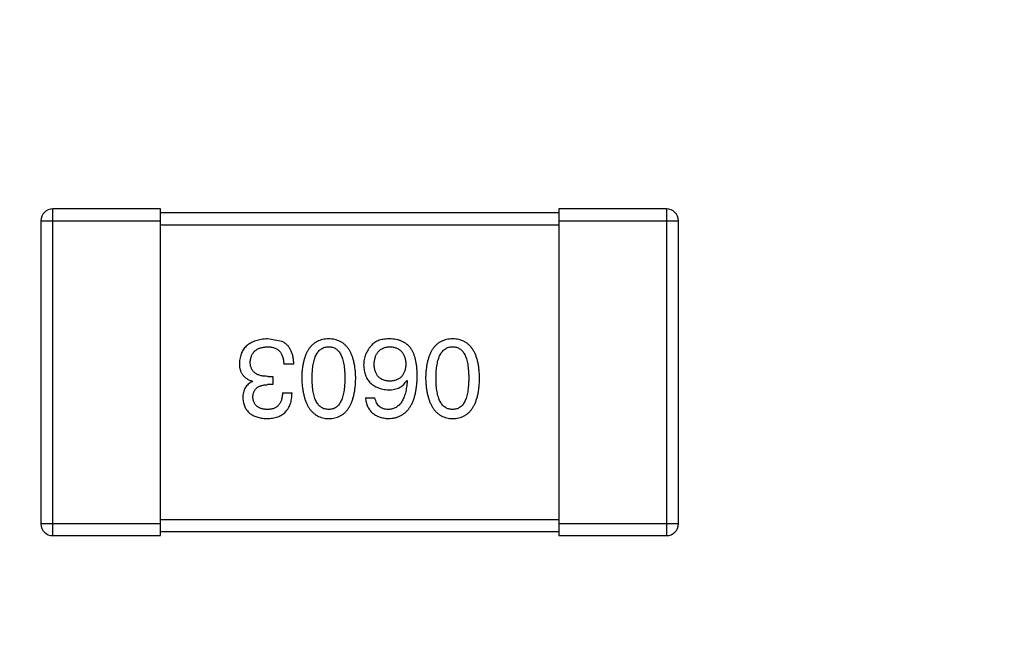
# Model space of a CAD drawing. Header units: inches. Extents: x 246 to 500, y -220 to -17.
# Tile 83 of 118: x 448.67 to 451.14, y -116.22 to -114.67. Entities that reach past the tile are written whole.
import ezdxf

# ---------------------------------------------------------------- set-up
doc = ezdxf.new("R2010")
doc.units = ezdxf.units.IN
doc.header["$LTSCALE"] = 1.21
doc.header["$MEASUREMENT"] = 0
doc.header["$PDMODE"] = 3
doc.header["$PDSIZE"] = 0.3125
doc.layers.get('0').update_dxf_attribs({"linetype": 'CONTINUOUS'})
doc.layers.get('Defpoints').update_dxf_attribs({"linetype": 'CONTINUOUS'})
doc.layers.add('DIM', color=3, linetype='CONTINUOUS')
doc.styles.get("Standard").update_dxf_attribs({"font": 'txt', "width": 0.8})
doc.dimstyles.get("Standard").update_dxf_attribs({"dimtxt": 0.15625, "dimasz": 0.1875, "dimexe": 0.125, "dimexo": 0.0625, "dimgap": 0.09, "dimtad": 0, "dimtih": 1, "dimtoh": 1, "dimzin": 4, "dimdsep": 46, "dimtxsty": 'Standard', "dimblk": '_FILLED', "dimblk1": '_FILLED', "dimblk2": '_FILLED', "dimcen": 0.09, "dimazin": 1, "dimtp": 0.01, "dimtm": 0.01, "dimtfac": 1, "dimtofl": 0, "dimtmove": 0, "dimatfit": 3, "dimldrblk": '_FILLED', "dimfxl": 1, "dimtolj": 1, "dimtzin": 4, "dimarcsym": 0})

# ---------------------------------------------------------------- blocks, each defined once
blk = doc.blocks.new('_FILLED')
at = {"color": 0, "linetype": 'ByBlock'}
blk.add_solid([(0, 0), (-1, 0.1667), (-1, -0.1667)], dxfattribs=at)
blk = doc.blocks.new('*D61')
at = {"layer": 'Defpoints', "color": 0}
for p in [(433.4401, -77.4879), (433.4401, -91.8581), (457.6897, -127.8567)]:
    blk.add_point(p, dxfattribs=at)
at = {"layer": 'DIM', "color": 0, "lineweight": -2}
for p, q in [((433.4401, -91.7956), (433.4401, -77.3629)), ((457.6897, -127.7942), (457.6897, -77.3629)), ((435.4401, -77.4879), (442.2749, -77.4879)), ((455.6897, -77.4879), (448.8549, -77.4879))]:
    blk.add_line(p, q, dxfattribs=at)
at = {"layer": 'DIM', "color": 0, "lineweight": -2, "xscale": 2, "yscale": 2, "zscale": 2, "rotation": 180}
blk.add_blockref('_FILLED', (433.4401, -77.4879), dxfattribs=at)
at = {"layer": 'DIM', "color": 0, "lineweight": -2, "xscale": 2, "yscale": 2, "zscale": 2}
blk.add_blockref('_FILLED', (457.6897, -77.4879), dxfattribs=at)
at = {"layer": 'DIM', "color": 0, "insert": (445.5649, -77.4879), "char_height": 2, "attachment_point": 5}
blk.add_mtext('\\A1;24.25', dxfattribs=at)

msp = doc.modelspace()

# ---------------------------------------------------------------- linework, layer by layer
at = {"color": 7, "linetype": 'Continuous'}
for p, q in [((448.7501, -115.9687), (448.7501, -115.1487)), ((449.0201, -115.1487), (448.7501, -115.1487)), ((449.0201, -115.9687), (449.0201, -115.1487)), ((450.0201, -115.1587), (449.0201, -115.1587)), ((450.0201, -115.1487), (450.0201, -115.9687)), ((450.2901, -115.1487), (450.0201, -115.1487)), ((450.2901, -115.1487), (450.2901, -115.9687)), ((448.7201, -115.1787), (448.7201, -115.9387)), ((448.7201, -115.1787), (449.0201, -115.1787)), ((449.0201, -115.1887), (450.0201, -115.1887)), ((450.0201, -115.1787), (450.3201, -115.1787)), ((450.3201, -115.9387), (450.3201, -115.1787)), ((449.3253, -115.4816), (449.2892, -115.475)), ((449.3548, -115.5384), (449.3297, -115.5384)), ((449.251, -115.5821), (449.251, -115.581)), ((449.2903, -115.569), (449.3023, -115.569)), ((449.3023, -115.569), (449.3023, -115.5897)), ((449.6383, -115.5788), (449.6394, -115.5799)), ((449.3023, -115.5897), (449.2892, -115.5897)), ((449.3264, -115.6105), (449.3504, -115.6105)), ((449.5345, -115.6225), (449.5586, -115.6225)), ((450.0201, -115.9287), (449.0201, -115.9287)), ((449.0201, -115.9387), (448.7201, -115.9387)), ((450.3201, -115.9387), (450.0201, -115.9387)), ((448.7501, -115.9687), (449.0201, -115.9687)), ((449.0201, -115.9587), (450.0201, -115.9587)), ((450.0201, -115.9687), (450.2901, -115.9687))]:
    msp.add_line(p, q, dxfattribs=at)
for centre, start, end in [((448.7501, -115.1787), 89.9999, 179.9999), ((450.2901, -115.1787), 359.9999, 89.9999), ((448.7501, -115.9387), 179.9999, 269.9999), ((450.2901, -115.9387), 269.9999, 359.9999)]:
    msp.add_arc(centre, 0.03, start, end, dxfattribs=at)
for points, knots in [([(449.2892, -115.475), (449.2865, -115.4751), (449.2811, -115.4754), (449.2734, -115.4763), (449.2662, -115.4777), (449.2595, -115.4795), (449.2532, -115.4818), (449.2475, -115.4845), (449.2423, -115.4877), (449.2375, -115.4913), (449.2333, -115.4954), (449.2296, -115.4999), (449.2264, -115.5048), (449.2237, -115.5103), (449.2215, -115.5161), (449.2199, -115.5224), (449.2187, -115.5291), (449.2184, -115.5338), (449.2182, -115.5362)], [0, 0, 0, 0, 0.078078, 0.151942, 0.221594, 0.28726, 0.350176, 0.409768, 0.467648, 0.523784, 0.578904, 0.634014, 0.689819, 0.746826, 0.805875, 0.867063, 0.931764, 1, 1, 1, 1]), ([(449.3548, -115.5384), (449.3547, -115.5366), (449.3546, -115.5331), (449.3542, -115.528), (449.3535, -115.5231), (449.3526, -115.5185), (449.3515, -115.5141), (449.3502, -115.5099), (449.3486, -115.506), (449.3469, -115.5023), (449.345, -115.4989), (449.3428, -115.4957), (449.3404, -115.4927), (449.3378, -115.49), (449.335, -115.4875), (449.332, -115.4853), (449.3288, -115.4832), (449.3264, -115.4821), (449.3253, -115.4816)], [0, 0, 0, 0, 0.078937, 0.154495, 0.226898, 0.296844, 0.363348, 0.427781, 0.48946, 0.549586, 0.607902, 0.664733, 0.720805, 0.776157, 0.831175, 0.886736, 0.943094, 1, 1, 1, 1]), ([(449.4425, -115.475), (449.4398, -115.4751), (449.4346, -115.4754), (449.4271, -115.4766), (449.4201, -115.4787), (449.4136, -115.4814), (449.4076, -115.4849), (449.4021, -115.4892), (449.397, -115.4943), (449.3925, -115.5001), (449.3886, -115.5067), (449.3851, -115.514), (449.3821, -115.5221), (449.3796, -115.5309), (449.3776, -115.5404), (449.3761, -115.5508), (449.3751, -115.5618), (449.3748, -115.5694), (449.3747, -115.5734)], [0, 0, 0, 0, 0.059134, 0.115603, 0.169236, 0.221572, 0.273254, 0.32474, 0.377319, 0.431815, 0.488555, 0.548609, 0.612242, 0.680182, 0.75251, 0.829782, 0.91231, 1, 1, 1, 1]), ([(449.5102, -115.5734), (449.5101, -115.5694), (449.5098, -115.5618), (449.5088, -115.5508), (449.5073, -115.5404), (449.5053, -115.5309), (449.5028, -115.5221), (449.4998, -115.514), (449.4964, -115.5067), (449.4923, -115.5002), (449.4879, -115.4943), (449.4829, -115.4892), (449.4774, -115.4849), (449.4713, -115.4814), (449.4648, -115.4787), (449.4578, -115.4766), (449.4503, -115.4754), (449.4451, -115.4751), (449.4425, -115.475)], [0, 0, 0, 0, 0.087693, 0.170223, 0.247496, 0.319826, 0.387768, 0.451403, 0.511459, 0.568358, 0.622671, 0.675251, 0.726739, 0.778422, 0.830759, 0.884394, 0.940865, 1, 1, 1, 1]), ([(449.599, -115.475), (449.5962, -115.4749), (449.5908, -115.4749), (449.583, -115.4755), (449.5758, -115.4766), (449.5693, -115.4784), (449.5634, -115.4807), (449.5582, -115.4837), (449.5536, -115.4871), (449.5511, -115.49), (449.5498, -115.4914)], [0, 0, 0, 0, 0.156782, 0.301945, 0.436395, 0.561474, 0.678489, 0.78853, 0.894967, 1, 1, 1, 1]), ([(449.6504, -115.5012), (449.6489, -115.4992), (449.6459, -115.4952), (449.6407, -115.4901), (449.635, -115.4856), (449.6288, -115.482), (449.6221, -115.479), (449.6148, -115.4769), (449.6071, -115.4755), (449.6017, -115.4751), (449.599, -115.475)], [0, 0, 0, 0, 0.125033, 0.246266, 0.36603, 0.485265, 0.606781, 0.732144, 0.862551, 1, 1, 1, 1]), ([(449.7533, -115.475), (449.7507, -115.4751), (449.7455, -115.4754), (449.738, -115.4766), (449.731, -115.4787), (449.7245, -115.4814), (449.7184, -115.4849), (449.7129, -115.4892), (449.7079, -115.4943), (449.7034, -115.5001), (449.6994, -115.5067), (449.696, -115.514), (449.693, -115.5221), (449.6905, -115.5309), (449.6885, -115.5404), (449.687, -115.5508), (449.686, -115.5618), (449.6857, -115.5694), (449.6856, -115.5734)], [0, 0, 0, 0, 0.059134, 0.115603, 0.169236, 0.221572, 0.273254, 0.32474, 0.377319, 0.431815, 0.488555, 0.548609, 0.612242, 0.680182, 0.75251, 0.829782, 0.91231, 1, 1, 1, 1]), ([(449.8211, -115.5734), (449.821, -115.5694), (449.8207, -115.5618), (449.8197, -115.5508), (449.8182, -115.5404), (449.8162, -115.5309), (449.8137, -115.5221), (449.8107, -115.514), (449.8072, -115.5067), (449.8032, -115.5002), (449.7988, -115.4943), (449.7937, -115.4892), (449.7882, -115.4849), (449.7822, -115.4814), (449.7757, -115.4787), (449.7687, -115.4766), (449.7612, -115.4754), (449.756, -115.4751), (449.7533, -115.475)], [0, 0, 0, 0, 0.087693, 0.170223, 0.247496, 0.319826, 0.387768, 0.451403, 0.511459, 0.568358, 0.622671, 0.675251, 0.726739, 0.778422, 0.830759, 0.884394, 0.940865, 1, 1, 1, 1]), ([(449.2455, -115.5329), (449.2456, -115.5315), (449.2458, -115.5286), (449.2466, -115.5245), (449.2476, -115.5206), (449.2489, -115.517), (449.2505, -115.5137), (449.2524, -115.5106), (449.2547, -115.5078), (449.2572, -115.5052), (449.2601, -115.503), (449.2632, -115.501), (449.2666, -115.4992), (449.2704, -115.4978), (449.2744, -115.4966), (449.2787, -115.4957), (449.2833, -115.495), (449.2865, -115.4948), (449.2881, -115.4947)], [0, 0, 0, 0, 0.068514, 0.133941, 0.195994, 0.255362, 0.312994, 0.369441, 0.424687, 0.480522, 0.537148, 0.594801, 0.654411, 0.716817, 0.781981, 0.850498, 0.923306, 1, 1, 1, 1]), ([(449.2881, -115.4947), (449.2898, -115.4947), (449.2929, -115.4947), (449.2975, -115.4953), (449.3019, -115.4961), (449.3058, -115.4973), (449.3096, -115.4988), (449.3129, -115.5007), (449.316, -115.503), (449.3188, -115.5055), (449.3212, -115.5085), (449.3234, -115.5117), (449.3252, -115.5154), (449.3267, -115.5193), (449.328, -115.5236), (449.3288, -115.5282), (449.3295, -115.5332), (449.3296, -115.5366), (449.3297, -115.5384)], [0, 0, 0, 0, 0.071272, 0.13882, 0.201858, 0.262757, 0.320043, 0.376709, 0.431462, 0.486034, 0.541209, 0.597703, 0.65589, 0.717768, 0.782056, 0.850407, 0.92277, 1, 1, 1, 1]), ([(449.4009, -115.5734), (449.401, -115.5702), (449.401, -115.5641), (449.4015, -115.5553), (449.4023, -115.5471), (449.4034, -115.5395), (449.4049, -115.5325), (449.4066, -115.526), (449.4087, -115.5202), (449.4112, -115.5149), (449.4139, -115.5103), (449.417, -115.5062), (449.4204, -115.5027), (449.4242, -115.4999), (449.4283, -115.4977), (449.4327, -115.496), (449.4375, -115.495), (449.4408, -115.4948), (449.4425, -115.4947)], [0, 0, 0, 0, 0.094834, 0.184067, 0.267029, 0.344713, 0.417334, 0.484367, 0.546941, 0.604717, 0.65953, 0.710539, 0.759381, 0.806382, 0.853027, 0.900623, 0.949121, 1, 1, 1, 1]), ([(449.4425, -115.4947), (449.4441, -115.4947), (449.4473, -115.4949), (449.4519, -115.4958), (449.4563, -115.4973), (449.4602, -115.4995), (449.4639, -115.5023), (449.4673, -115.5057), (449.4703, -115.5098), (449.4729, -115.5144), (449.4753, -115.5197), (449.4774, -115.5255), (449.479, -115.532), (449.4805, -115.5391), (449.4816, -115.5468), (449.4823, -115.5551), (449.4828, -115.564), (449.4829, -115.5702), (449.4829, -115.5734)], [0, 0, 0, 0, 0.049766, 0.097012, 0.143225, 0.188786, 0.235079, 0.282962, 0.333687, 0.387747, 0.445963, 0.508657, 0.576545, 0.649868, 0.72822, 0.812712, 0.903543, 1, 1, 1, 1]), ([(449.5498, -115.4914), (449.5482, -115.4931), (449.5451, -115.4966), (449.5411, -115.5021), (449.5378, -115.508), (449.5349, -115.514), (449.5328, -115.5203), (449.5312, -115.5269), (449.5303, -115.5336), (449.5302, -115.5382), (449.5301, -115.5406)], [0, 0, 0, 0, 0.129393, 0.255335, 0.378531, 0.500878, 0.622934, 0.746191, 0.87096, 1, 1, 1, 1]), ([(449.5564, -115.5395), (449.5565, -115.5377), (449.5567, -115.5344), (449.5574, -115.5295), (449.5583, -115.525), (449.5595, -115.5207), (449.5609, -115.5168), (449.5627, -115.5132), (449.5647, -115.5099), (449.567, -115.5069), (449.5695, -115.5043), (449.5723, -115.5019), (449.5754, -115.4999), (449.5787, -115.4982), (449.5823, -115.4968), (449.5862, -115.4958), (449.5903, -115.495), (449.5932, -115.4948), (449.5946, -115.4947)], [0, 0, 0, 0, 0.078863, 0.153308, 0.223539, 0.289857, 0.35341, 0.413572, 0.471721, 0.528235, 0.584279, 0.638781, 0.69466, 0.751251, 0.809198, 0.869697, 0.933318, 1, 1, 1, 1]), ([(449.5946, -115.4947), (449.5962, -115.4947), (449.5993, -115.4949), (449.6038, -115.4955), (449.608, -115.4964), (449.6119, -115.4977), (449.6156, -115.4993), (449.6189, -115.5013), (449.622, -115.5035), (449.6247, -115.5061), (449.6272, -115.509), (449.6293, -115.5123), (449.6313, -115.5158), (449.6328, -115.5197), (449.6341, -115.5239), (449.6351, -115.5284), (449.6358, -115.5333), (449.636, -115.5367), (449.6362, -115.5384)], [0, 0, 0, 0, 0.070403, 0.137196, 0.200053, 0.260887, 0.31876, 0.37535, 0.430743, 0.485927, 0.541678, 0.598832, 0.657726, 0.719441, 0.783504, 0.851852, 0.923533, 1, 1, 1, 1]), ([(449.6646, -115.569), (449.6645, -115.5654), (449.6645, -115.5586), (449.6638, -115.5485), (449.6627, -115.5391), (449.6611, -115.5303), (449.6592, -115.5222), (449.6568, -115.5146), (449.6539, -115.5076), (449.6515, -115.5033), (449.6504, -115.5012)], [0, 0, 0, 0, 0.151498, 0.29521, 0.430242, 0.557137, 0.677306, 0.790845, 0.898111, 1, 1, 1, 1]), ([(449.7118, -115.5734), (449.7118, -115.5702), (449.7119, -115.5641), (449.7124, -115.5553), (449.7132, -115.5471), (449.7143, -115.5395), (449.7157, -115.5325), (449.7175, -115.526), (449.7196, -115.5202), (449.722, -115.5149), (449.7248, -115.5103), (449.7279, -115.5062), (449.7313, -115.5027), (449.7351, -115.4999), (449.7392, -115.4977), (449.7436, -115.496), (449.7484, -115.495), (449.7517, -115.4948), (449.7533, -115.4947)], [0, 0, 0, 0, 0.094834, 0.184067, 0.267029, 0.344713, 0.417334, 0.484367, 0.546941, 0.604717, 0.65953, 0.710539, 0.759381, 0.806382, 0.853027, 0.900623, 0.949121, 1, 1, 1, 1]), ([(449.7533, -115.4947), (449.755, -115.4947), (449.7582, -115.4949), (449.7628, -115.4958), (449.7671, -115.4973), (449.7711, -115.4995), (449.7748, -115.5023), (449.7781, -115.5057), (449.7811, -115.5098), (449.7838, -115.5144), (449.7862, -115.5197), (449.7883, -115.5255), (449.7899, -115.532), (449.7914, -115.5391), (449.7924, -115.5468), (449.7932, -115.5551), (449.7937, -115.564), (449.7937, -115.5702), (449.7938, -115.5734)], [0, 0, 0, 0, 0.049766, 0.097012, 0.143225, 0.188786, 0.235079, 0.282962, 0.333687, 0.387747, 0.445963, 0.508657, 0.576545, 0.649868, 0.72822, 0.812712, 0.903543, 1, 1, 1, 1]), ([(449.2182, -115.5362), (449.2182, -115.5376), (449.2182, -115.5404), (449.2187, -115.5445), (449.2192, -115.5484), (449.2202, -115.5521), (449.2213, -115.5556), (449.2227, -115.5589), (449.2244, -115.562), (449.2263, -115.5649), (449.2285, -115.5676), (449.231, -115.5701), (449.2337, -115.5724), (449.2366, -115.5746), (449.2399, -115.5765), (449.2433, -115.5783), (449.247, -115.5797), (449.2496, -115.5806), (449.251, -115.581)], [0, 0, 0, 0, 0.071215, 0.138707, 0.20396, 0.266995, 0.327734, 0.387609, 0.445602, 0.503345, 0.561136, 0.618597, 0.677672, 0.738255, 0.799989, 0.863961, 0.930555, 1, 1, 1, 1]), ([(449.2903, -115.569), (449.2885, -115.569), (449.285, -115.5689), (449.2799, -115.5685), (449.2752, -115.5678), (449.2708, -115.5668), (449.2667, -115.5656), (449.263, -115.564), (449.2597, -115.5621), (449.2567, -115.56), (449.254, -115.5576), (449.2518, -115.5549), (449.2498, -115.552), (449.2482, -115.5487), (449.247, -115.5451), (449.2461, -115.5413), (449.2456, -115.5372), (449.2455, -115.5344), (449.2455, -115.5329)], [0, 0, 0, 0, 0.082495, 0.159728, 0.232496, 0.300725, 0.365163, 0.425859, 0.483728, 0.538892, 0.592921, 0.646195, 0.699968, 0.754746, 0.811387, 0.870806, 0.933482, 1, 1, 1, 1]), ([(449.5301, -115.5406), (449.5303, -115.5429), (449.5305, -115.5475), (449.5315, -115.5541), (449.5329, -115.5603), (449.5347, -115.5661), (449.537, -115.5715), (449.5398, -115.5765), (449.543, -115.5811), (449.5468, -115.5852), (449.5509, -115.5889), (449.5555, -115.5922), (449.5606, -115.595), (449.5661, -115.5974), (449.572, -115.5995), (449.5784, -115.601), (449.5853, -115.6022), (449.59, -115.6026), (449.5924, -115.6029)], [0, 0, 0, 0, 0.071527, 0.139094, 0.20346, 0.264939, 0.323904, 0.381383, 0.437591, 0.493343, 0.549401, 0.606085, 0.664838, 0.725424, 0.788712, 0.855452, 0.925772, 1, 1, 1, 1]), ([(449.5957, -115.581), (449.5942, -115.5809), (449.5913, -115.5808), (449.587, -115.5802), (449.583, -115.5793), (449.5793, -115.5781), (449.5759, -115.5765), (449.5727, -115.5747), (449.5699, -115.5726), (449.5672, -115.5701), (449.5649, -115.5673), (449.5628, -115.5643), (449.5611, -115.5609), (449.5596, -115.5572), (449.5584, -115.5532), (449.5574, -115.5489), (449.5567, -115.5443), (449.5565, -115.5411), (449.5564, -115.5395)], [0, 0, 0, 0, 0.069884, 0.136529, 0.199638, 0.259844, 0.317774, 0.374356, 0.430026, 0.485148, 0.5409, 0.597889, 0.657472, 0.718614, 0.783613, 0.85129, 0.923712, 1, 1, 1, 1]), ([(449.6362, -115.5384), (449.636, -115.5401), (449.6358, -115.5433), (449.6351, -115.5481), (449.6341, -115.5525), (449.6329, -115.5566), (449.6313, -115.5604), (449.6295, -115.5638), (449.6274, -115.567), (449.625, -115.5698), (449.6223, -115.5724), (449.6193, -115.5745), (449.6161, -115.5765), (449.6126, -115.578), (449.6087, -115.5793), (449.6047, -115.5802), (449.6003, -115.5808), (449.5973, -115.5809), (449.5957, -115.581)], [0, 0, 0, 0, 0.076072, 0.148369, 0.216753, 0.281358, 0.342792, 0.401604, 0.458929, 0.514444, 0.569818, 0.625343, 0.681554, 0.739608, 0.800134, 0.863477, 0.929547, 1, 1, 1, 1]), ([(449.251, -115.5821), (449.2491, -115.5831), (449.2453, -115.5849), (449.2404, -115.5886), (449.2362, -115.593), (449.2327, -115.5979), (449.2302, -115.6035), (449.2282, -115.6097), (449.2271, -115.6164), (449.227, -115.6212), (449.2269, -115.6236)], [0, 0, 0, 0, 0.125227, 0.244792, 0.361427, 0.478215, 0.59667, 0.722058, 0.856314, 1, 1, 1, 1]), ([(449.3747, -115.5734), (449.3749, -115.5774), (449.3752, -115.5852), (449.3764, -115.5965), (449.378, -115.607), (449.38, -115.6168), (449.3826, -115.6259), (449.3856, -115.6342), (449.3891, -115.6417), (449.3931, -115.6485), (449.3976, -115.6545), (449.4026, -115.6598), (449.408, -115.6643), (449.414, -115.668), (449.4204, -115.6709), (449.4274, -115.6731), (449.4347, -115.6745), (449.4399, -115.6748), (449.4425, -115.675)], [0, 0, 0, 0, 0.088475, 0.171606, 0.249595, 0.322626, 0.391327, 0.455765, 0.516374, 0.573675, 0.628522, 0.681161, 0.732559, 0.783563, 0.83504, 0.887639, 0.942585, 1, 1, 1, 1]), ([(449.4425, -115.652), (449.4408, -115.652), (449.4375, -115.6518), (449.4328, -115.651), (449.4283, -115.6494), (449.4242, -115.6472), (449.4205, -115.6444), (449.417, -115.641), (449.414, -115.6369), (449.4111, -115.6323), (449.4087, -115.627), (449.4066, -115.6212), (449.4049, -115.6147), (449.4034, -115.6076), (449.4023, -115.5999), (449.4015, -115.5916), (449.401, -115.5827), (449.401, -115.5765), (449.4009, -115.5734)], [0, 0, 0, 0, 0.050604, 0.098688, 0.145699, 0.191791, 0.238625, 0.286717, 0.337546, 0.391814, 0.449755, 0.512106, 0.579685, 0.652048, 0.730262, 0.814146, 0.904281, 1, 1, 1, 1]), ([(449.4425, -115.675), (449.4451, -115.6749), (449.4503, -115.6746), (449.4578, -115.6734), (449.4648, -115.6712), (449.4713, -115.6684), (449.4774, -115.6647), (449.4829, -115.6603), (449.4879, -115.655), (449.4924, -115.649), (449.4964, -115.6422), (449.4998, -115.6347), (449.5028, -115.6263), (449.5053, -115.6172), (449.5073, -115.6074), (449.5088, -115.5967), (449.5098, -115.5853), (449.5101, -115.5774), (449.5102, -115.5734)], [0, 0, 0, 0, 0.057911, 0.113262, 0.165956, 0.217443, 0.268511, 0.319665, 0.372, 0.426129, 0.483365, 0.543779, 0.607756, 0.676562, 0.749704, 0.827713, 0.911177, 1, 1, 1, 1]), ([(449.4829, -115.5734), (449.4829, -115.5765), (449.4828, -115.5827), (449.4823, -115.5916), (449.4816, -115.5999), (449.4805, -115.6076), (449.479, -115.6147), (449.4774, -115.6212), (449.4753, -115.627), (449.4729, -115.6323), (449.4703, -115.6369), (449.4673, -115.641), (449.4639, -115.6444), (449.4603, -115.6472), (449.4563, -115.6494), (449.4519, -115.651), (449.4473, -115.6518), (449.4441, -115.652), (449.4425, -115.652)], [0, 0, 0, 0, 0.096452, 0.187278, 0.271765, 0.350519, 0.423437, 0.491321, 0.554011, 0.612224, 0.666281, 0.717003, 0.764884, 0.811423, 0.856783, 0.902993, 0.950236, 1, 1, 1, 1]), ([(449.5924, -115.675), (449.5953, -115.6748), (449.6008, -115.6745), (449.6088, -115.673), (449.6163, -115.6708), (449.6232, -115.6677), (449.6297, -115.6638), (449.6355, -115.6591), (449.6409, -115.6537), (449.6456, -115.6474), (449.6499, -115.6403), (449.6536, -115.6325), (449.6568, -115.6238), (449.6594, -115.6144), (449.6615, -115.6042), (449.6631, -115.5931), (449.6642, -115.5813), (449.6644, -115.5732), (449.6646, -115.569)], [0, 0, 0, 0, 0.058957, 0.115262, 0.16907, 0.221312, 0.273147, 0.324961, 0.377649, 0.432026, 0.488925, 0.549039, 0.612912, 0.680653, 0.753056, 0.830314, 0.912483, 1, 1, 1, 1]), ([(449.5924, -115.6029), (449.5951, -115.6028), (449.6002, -115.6027), (449.6075, -115.6015), (449.6142, -115.5996), (449.6203, -115.597), (449.6258, -115.5936), (449.6307, -115.5894), (449.6349, -115.5845), (449.6372, -115.5807), (449.6383, -115.5788)], [0, 0, 0, 0, 0.144617, 0.279572, 0.40596, 0.526097, 0.64389, 0.760003, 0.877724, 1, 1, 1, 1]), ([(449.6394, -115.5799), (449.6392, -115.5827), (449.6388, -115.5882), (449.6378, -115.5962), (449.6365, -115.6036), (449.635, -115.6105), (449.6331, -115.6169), (449.6309, -115.6228), (449.6284, -115.6281), (449.6257, -115.6329), (449.6225, -115.6371), (449.6191, -115.6409), (449.6154, -115.6441), (449.6114, -115.6468), (449.6071, -115.649), (449.6025, -115.6505), (449.5976, -115.6517), (449.5942, -115.6519), (449.5924, -115.652)], [0, 0, 0, 0, 0.089218, 0.173709, 0.252753, 0.326963, 0.397099, 0.462534, 0.524018, 0.582178, 0.637235, 0.689955, 0.741228, 0.791618, 0.841661, 0.892925, 0.945259, 1, 1, 1, 1]), ([(449.6856, -115.5734), (449.6858, -115.5774), (449.6861, -115.5852), (449.6872, -115.5965), (449.6888, -115.607), (449.6909, -115.6168), (449.6934, -115.6259), (449.6964, -115.6342), (449.7, -115.6417), (449.704, -115.6485), (449.7085, -115.6545), (449.7134, -115.6598), (449.7189, -115.6643), (449.7249, -115.668), (449.7313, -115.6709), (449.7382, -115.6731), (449.7456, -115.6745), (449.7507, -115.6748), (449.7533, -115.675)], [0, 0, 0, 0, 0.088475, 0.171606, 0.249595, 0.322626, 0.391327, 0.455765, 0.516374, 0.573675, 0.628522, 0.681161, 0.732559, 0.783563, 0.83504, 0.887639, 0.942585, 1, 1, 1, 1]), ([(449.7533, -115.652), (449.7517, -115.652), (449.7484, -115.6518), (449.7436, -115.651), (449.7392, -115.6494), (449.7351, -115.6472), (449.7313, -115.6444), (449.7279, -115.641), (449.7248, -115.6369), (449.722, -115.6323), (449.7196, -115.627), (449.7175, -115.6212), (449.7157, -115.6147), (449.7143, -115.6076), (449.7132, -115.5999), (449.7124, -115.5916), (449.7119, -115.5827), (449.7118, -115.5765), (449.7118, -115.5734)], [0, 0, 0, 0, 0.050604, 0.098688, 0.145699, 0.191791, 0.238625, 0.286717, 0.337546, 0.391814, 0.449755, 0.512106, 0.579685, 0.652048, 0.730262, 0.814146, 0.904281, 1, 1, 1, 1]), ([(449.7533, -115.675), (449.756, -115.6749), (449.7612, -115.6746), (449.7687, -115.6734), (449.7757, -115.6712), (449.7822, -115.6684), (449.7882, -115.6647), (449.7938, -115.6603), (449.7988, -115.655), (449.8032, -115.649), (449.8072, -115.6422), (449.8107, -115.6347), (449.8137, -115.6263), (449.8162, -115.6172), (449.8182, -115.6074), (449.8197, -115.5967), (449.8207, -115.5853), (449.821, -115.5774), (449.8211, -115.5734)], [0, 0, 0, 0, 0.057911, 0.113262, 0.165956, 0.217443, 0.268511, 0.319665, 0.372, 0.426129, 0.483365, 0.543779, 0.607756, 0.676562, 0.749704, 0.827713, 0.911177, 1, 1, 1, 1]), ([(449.7938, -115.5734), (449.7937, -115.5765), (449.7937, -115.5827), (449.7932, -115.5916), (449.7924, -115.5999), (449.7914, -115.6076), (449.7899, -115.6147), (449.7883, -115.6212), (449.7862, -115.627), (449.7838, -115.6323), (449.7811, -115.6369), (449.7781, -115.641), (449.7748, -115.6444), (449.7711, -115.6472), (449.7671, -115.6494), (449.7628, -115.651), (449.7582, -115.6518), (449.755, -115.652), (449.7533, -115.652)], [0, 0, 0, 0, 0.096452, 0.187278, 0.271765, 0.350519, 0.423437, 0.491321, 0.554011, 0.612224, 0.666281, 0.717003, 0.764884, 0.811423, 0.856783, 0.902993, 0.950236, 1, 1, 1, 1]), ([(449.2521, -115.6214), (449.2521, -115.6202), (449.2523, -115.6178), (449.2528, -115.6143), (449.2536, -115.611), (449.2547, -115.608), (449.2561, -115.6052), (449.2578, -115.6026), (449.2597, -115.6003), (449.2619, -115.5981), (449.2644, -115.5963), (449.2671, -115.5947), (449.2701, -115.5932), (449.2734, -115.5921), (449.277, -115.5911), (449.2808, -115.5904), (449.2849, -115.5899), (449.2878, -115.5898), (449.2892, -115.5897)], [0, 0, 0, 0, 0.067741, 0.131599, 0.192143, 0.249977, 0.306453, 0.361639, 0.416449, 0.471489, 0.527582, 0.584873, 0.644974, 0.70814, 0.77492, 0.845909, 0.920585, 1, 1, 1, 1]), ([(449.287, -115.675), (449.2895, -115.6749), (449.2944, -115.6748), (449.3015, -115.6738), (449.3082, -115.6725), (449.3143, -115.6707), (449.32, -115.6684), (449.3252, -115.6655), (449.3299, -115.6622), (449.3341, -115.6584), (449.3379, -115.6541), (449.3411, -115.6493), (449.3439, -115.644), (449.3462, -115.6383), (449.348, -115.632), (449.3493, -115.6253), (449.3502, -115.618), (449.3503, -115.6131), (449.3504, -115.6105)], [0, 0, 0, 0, 0.073232, 0.142595, 0.207997, 0.270074, 0.329156, 0.386529, 0.441846, 0.496976, 0.551877, 0.607941, 0.665637, 0.725446, 0.788542, 0.855101, 0.925196, 1, 1, 1, 1]), ([(449.3264, -115.6105), (449.3263, -115.6122), (449.3262, -115.6154), (449.3256, -115.6202), (449.3248, -115.6246), (449.3237, -115.6286), (449.3223, -115.6324), (449.3205, -115.6358), (449.3186, -115.6389), (449.3163, -115.6417), (449.3138, -115.6442), (449.3109, -115.6463), (449.3078, -115.6481), (449.3044, -115.6495), (449.3007, -115.6507), (449.2968, -115.6515), (449.2926, -115.652), (449.2896, -115.652), (449.2881, -115.652)], [0, 0, 0, 0, 0.078134, 0.15164, 0.221358, 0.286689, 0.348614, 0.407697, 0.464247, 0.520153, 0.574432, 0.629291, 0.684538, 0.742032, 0.801329, 0.863637, 0.930123, 1, 1, 1, 1]), ([(449.2269, -115.6236), (449.2271, -115.6256), (449.2274, -115.6295), (449.2285, -115.6351), (449.2299, -115.6404), (449.2318, -115.6453), (449.2341, -115.6498), (449.2368, -115.6539), (449.24, -115.6577), (449.2436, -115.6611), (449.2475, -115.6642), (449.252, -115.6668), (449.2568, -115.6692), (449.2621, -115.671), (449.2677, -115.6726), (449.2738, -115.6738), (449.2803, -115.6747), (449.2847, -115.6749), (449.287, -115.675)], [0, 0, 0, 0, 0.067521, 0.132139, 0.193339, 0.252064, 0.309083, 0.364848, 0.420021, 0.475612, 0.532002, 0.589602, 0.649896, 0.712634, 0.778603, 0.848416, 0.922155, 1, 1, 1, 1]), ([(449.2881, -115.652), (449.2867, -115.652), (449.2841, -115.6519), (449.2802, -115.6514), (449.2766, -115.6507), (449.2732, -115.6498), (449.2701, -115.6487), (449.2672, -115.6473), (449.2645, -115.6457), (449.2621, -115.6439), (449.26, -115.6419), (449.2581, -115.6396), (449.2565, -115.6371), (449.2551, -115.6344), (449.2539, -115.6315), (449.2531, -115.6283), (449.2524, -115.625), (449.2522, -115.6226), (449.2521, -115.6214)], [0, 0, 0, 0, 0.078051, 0.151197, 0.220412, 0.286742, 0.34933, 0.409464, 0.467368, 0.52298, 0.578639, 0.633998, 0.690142, 0.746855, 0.805868, 0.867776, 0.932345, 1, 1, 1, 1]), ([(449.5345, -115.6225), (449.5348, -115.6245), (449.5353, -115.6284), (449.5365, -115.634), (449.5381, -115.6393), (449.5401, -115.6442), (449.5424, -115.6488), (449.5452, -115.653), (449.5482, -115.6568), (449.5517, -115.6603), (449.5555, -115.6634), (449.5597, -115.6662), (449.5643, -115.6686), (449.5692, -115.6706), (449.5745, -115.6723), (449.5801, -115.6735), (449.5862, -115.6745), (449.5903, -115.6748), (449.5924, -115.675)], [0, 0, 0, 0, 0.06947, 0.136096, 0.199592, 0.260665, 0.319672, 0.377156, 0.433415, 0.489984, 0.546535, 0.604276, 0.663499, 0.725182, 0.788953, 0.855683, 0.926216, 1, 1, 1, 1]), ([(449.5924, -115.652), (449.5902, -115.652), (449.5858, -115.6518), (449.5797, -115.6504), (449.5743, -115.6481), (449.5696, -115.6448), (449.5657, -115.6405), (449.5625, -115.6354), (449.5601, -115.6293), (449.5591, -115.6249), (449.5586, -115.6225)], [0, 0, 0, 0, 0.136586, 0.261496, 0.378089, 0.490612, 0.605522, 0.725767, 0.8561, 1, 1, 1, 1])]:
    msp.add_open_spline(points, degree=3, knots=knots, dxfattribs=at)

# ---------------------------------------------------------------- dimensions: what is measured, and where the dimension line sits
at = {"layer": 'DIM'}
dim = msp.add_linear_dim(base=(433.4401, -77.4879), p1=(457.6897, -127.8567), p2=(433.4401, -91.8581), dimstyle='Standard', override={"dimtxt": 2, "dimasz": 2, "dimtih": 0, "dimtoh": 0, "dimzin": 0, "dimcen": 0.198, "dimadec": 0, "dimazin": 0, "dimtp": 0, "dimtm": 0, "dimtdec": 4, "dimtzin": 0}, dxfattribs=at)
dim.commit()
dim.dimension.update_dxf_attribs({"geometry": '*D61', "text_midpoint": (445.5649, -77.4879)})

doc.saveas('drawing.dxf')
